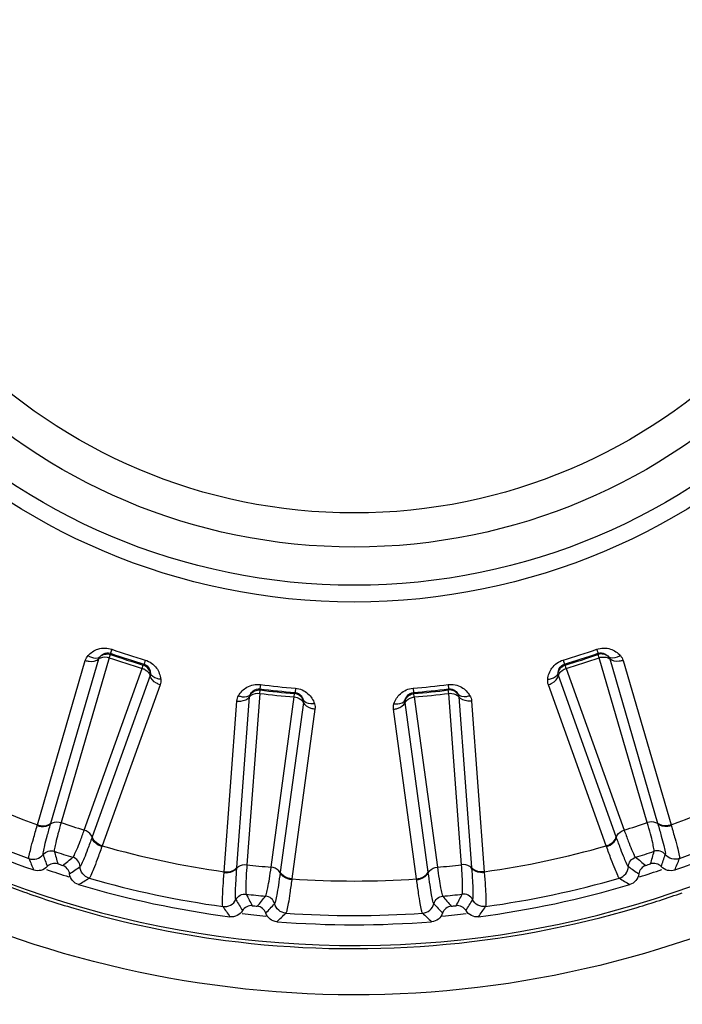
# Model space of a CAD drawing. Header units: millimetres. Extents: x 0 to 4000, y 0 to 3000.
# Tile 94 of 170: x 1364 to 1377, y 1654 to 1673. Entities that reach past the tile are written whole.
import ezdxf

# ---------------------------------------------------------------- set-up
doc = ezdxf.new("R2010")
doc.units = ezdxf.units.MM
doc.header["$LTSCALE"] = 219.99956
doc.layers.get('0').update_dxf_attribs({"linetype": 'CONTINUOUS'})
doc.layers.add('SUPERFICI', color=7, linetype='CONTINUOUS')

msp = doc.modelspace()

# ---------------------------------------------------------------- linework, layer by layer
at = {"color": 9, "linetype": 'CONTINUOUS'}
for p, q in [((1366.128, 1660.609), (1366.1, 1660.529)), ((1366.1, 1660.529), (1366.101, 1660.505)), ((1375.676, 1660.609), (1375.704, 1660.529)), ((1375.703, 1660.505), (1375.704, 1660.529)), ((1364.664, 1657.148), (1365.607, 1660.387)), ((1364.927, 1657.18), (1365.871, 1660.417)), ((1366.748, 1660.295), (1366.763, 1660.314)), ((1366.787, 1660.395), (1366.763, 1660.314)), ((1375.016, 1660.395), (1375.041, 1660.314)), ((1375.041, 1660.314), (1375.056, 1660.295)), ((1375.933, 1660.417), (1376.877, 1657.18)), ((1376.197, 1660.387), (1377.14, 1657.148)), ((1366.882, 1660.088), (1365.743, 1656.914)), ((1376.06, 1656.914), (1374.922, 1660.088)), ((1367.078, 1659.909), (1365.937, 1656.734)), ((1369.054, 1659.913), (1369.043, 1659.829)), ((1369.043, 1659.829), (1369.049, 1659.806)), ((1369.726, 1659.735), (1369.737, 1659.756)), ((1369.743, 1659.84), (1369.737, 1659.756)), ((1372.06, 1659.84), (1372.067, 1659.756)), ((1372.067, 1659.756), (1372.078, 1659.735)), ((1372.75, 1659.913), (1372.761, 1659.829)), ((1372.755, 1659.806), (1372.761, 1659.829)), ((1375.866, 1656.734), (1374.725, 1659.909)), ((1368.341, 1656.223), (1368.59, 1659.588)), ((1368.592, 1656.309), (1368.842, 1659.672)), ((1369.9, 1659.56), (1369.446, 1656.219)), ((1372.358, 1656.219), (1371.904, 1659.56)), ((1372.961, 1659.672), (1373.212, 1656.309)), ((1373.214, 1659.588), (1373.462, 1656.223)), ((1370.129, 1659.426), (1369.673, 1656.083)), ((1372.131, 1656.083), (1371.675, 1659.426)), ((1364.659, 1657.134), (1364.664, 1657.148)), ((1364.923, 1657.167), (1364.927, 1657.18)), ((1376.877, 1657.18), (1376.881, 1657.167)), ((1377.14, 1657.148), (1377.144, 1657.134)), ((1365.743, 1656.914), (1365.739, 1656.902)), ((1376.065, 1656.902), (1376.06, 1656.914)), ((1365.937, 1656.734), (1365.932, 1656.72)), ((1375.871, 1656.72), (1375.866, 1656.734)), ((1368.591, 1656.296), (1368.592, 1656.309)), ((1373.212, 1656.309), (1373.213, 1656.296)), ((1368.34, 1656.208), (1368.341, 1656.223)), ((1369.446, 1656.219), (1369.444, 1656.206)), ((1369.673, 1656.083), (1369.671, 1656.068)), ((1372.133, 1656.068), (1372.131, 1656.083)), ((1372.36, 1656.206), (1372.358, 1656.219)), ((1373.462, 1656.223), (1373.464, 1656.208))]:
    msp.add_line(p, q, dxfattribs=at)
for radius in [12.641, 12.312, 11.559, 10.887]:
    msp.add_circle((1370.902, 1674.18), radius, dxfattribs=at)
for centre, radius, start, end in [((1370.902, 1674.18), 19.409, 195.7002, 56.059), ((1370.902, 1674.18), 14.471, 250.6186, 253.3814), ((1370.902, 1674.18), 14.387, 250.6186, 253.3814), ((1370.902, 1674.18), 14.387, 286.6186, 289.3814), ((1370.902, 1674.18), 14.471, 286.6186, 289.3814), ((1370.902, 1674.18), 14.471, 262.6186, 265.3814), ((1370.902, 1674.18), 14.387, 262.6186, 265.3814), ((1370.902, 1674.18), 14.387, 274.6186, 277.3814), ((1370.902, 1674.18), 14.471, 274.6186, 277.3814), ((1370.902, 1674.18), 18.138, 242.1157, 249.8843), ((1370.902, 1674.18), 18.138, 290.1157, 297.8843), ((1370.902, 1674.18), 18.819, 241.9001, 250.0999), ((1370.902, 1674.18), 18.819, 289.9001, 298.0999), ((1370.925, 1674.2), 19.498, 241.4268, 250.4221), ((1462.621, 1684.114), 101.42, 195.72407, 195.86953), ((1370.902, 1674.18), 18.138, 254.1157, 261.8843), ((1370.902, 1674.18), 18.138, 278.1157, 285.8843), ((1279.183, 1684.114), 101.42, 344.13032, 344.27578), ((1385.206, 1664.944), 22.371, 202.218, 202.8436), ((1402.785, 1669.287), 40.082, 198.5075, 198.8665), ((1302.539, 1736.128), 101.42, 308.13032, 308.27578), ((1439.265, 1736.128), 101.42, 231.72407, 231.86953), ((1339.019, 1669.287), 40.082, 341.1335, 341.4924), ((1356.597, 1664.944), 22.372, 337.1564, 337.782), ((1370.902, 1674.18), 18.909, 251.3074, 252.7142), ((1342.232, 1688.962), 40.082, 305.1335, 305.4924), ((1399.572, 1688.962), 40.082, 234.5075, 234.8665), ((1370.902, 1674.18), 18.909, 287.2905, 288.6932), ((1353.9, 1675.116), 22.372, 301.1564, 301.782), ((1370.902, 1674.18), 18.819, 253.9001, 262.0999), ((1370.902, 1674.18), 18.138, 266.1157, 273.8843), ((1370.902, 1674.18), 18.819, 277.9001, 286.0999), ((1387.903, 1675.116), 22.371, 238.218, 238.8436), ((1370.881, 1674.084), 19.375, 250.4321, 253.5014), ((1403.106, 1676.023), 40.082, 210.5075, 210.8665), ((1458.551, 1702.966), 101.42, 207.72407, 207.86953), ((1291.153, 1720.561), 101.42, 320.13032, 320.27578), ((1450.651, 1720.56), 101.42, 219.72407, 219.86953), ((1283.253, 1702.966), 101.42, 332.13032, 332.27578), ((1338.698, 1676.023), 40.082, 329.1335, 329.4924), ((1370.885, 1674.201), 19.497, 286.6484, 289.4039), ((1370.914, 1674.208), 19.503, 253.5105, 262.5054), ((1386.814, 1668.12), 22.371, 214.218, 214.8436), ((1339.785, 1682.678), 40.082, 317.1335, 317.4924), ((1402.019, 1682.678), 40.082, 222.5075, 222.8665), ((1354.989, 1668.12), 22.372, 325.1564, 325.782), ((1370.902, 1674.18), 18.909, 263.2975, 264.7141), ((1354.077, 1671.561), 22.372, 313.1564, 313.782), ((1370.902, 1674.18), 18.819, 265.9001, 274.0999), ((1387.726, 1671.561), 22.371, 226.218, 226.8436), ((1370.902, 1674.18), 18.909, 275.2836, 276.699)]:
    msp.add_arc(centre, radius, start, end, dxfattribs=at)
at = {"color": 7, "linetype": 'CONTINUOUS'}
for radius, start, end in [(19, 241.4031, 250.5969), (19, 289.4031, 298.5969), (18.732, 251.848, 252.152), (18.732, 287.848, 288.152), (19, 253.4031, 262.5969), (19, 277.4031, 286.5969), (18.732, 263.848, 264.152), (18.732, 275.848, 276.152), (19, 265.4031, 274.5969)]:
    msp.add_arc((1370.902, 1674.18), radius, start, end, dxfattribs=at)
at = {"color": 9, "linetype": 'CONTINUOUS'}
for points, knots in [([(1365.66, 1660.483), (1365.713, 1660.541), (1365.859, 1660.64), (1366.042, 1660.639), (1366.128, 1660.609)], [0, 0, 0, 0, 0.463897, 1, 1, 1, 1]), ([(1365.895, 1660.459), (1365.914, 1660.484), (1365.971, 1660.536), (1366.057, 1660.544), (1366.1, 1660.529)], [0, 0, 0, 0, 0.405768, 1, 1, 1, 1]), ([(1375.676, 1660.609), (1375.761, 1660.639), (1375.945, 1660.64), (1376.091, 1660.541), (1376.143, 1660.483)], [0, 0, 0, 0, 0.536345, 1, 1, 1, 1]), ([(1375.704, 1660.529), (1375.746, 1660.544), (1375.832, 1660.536), (1375.89, 1660.484), (1375.909, 1660.459)], [0, 0, 0, 0, 0.592632, 1, 1, 1, 1]), ([(1365.607, 1660.387), (1365.631, 1660.379), (1365.718, 1660.359), (1365.823, 1660.373), (1365.871, 1660.417)], [0, 0, 0, 0, 0.283328, 1, 1, 1, 1]), ([(1365.66, 1660.483), (1365.681, 1660.469), (1365.75, 1660.432), (1365.851, 1660.423), (1365.895, 1660.459)], [0, 0, 0, 0, 0.303467, 1, 1, 1, 1]), ([(1365.871, 1660.417), (1365.882, 1660.427), (1365.945, 1660.464), (1366.025, 1660.459), (1366.079, 1660.442)], [0, 0, 0, 0, 0.216192, 1, 1, 1, 1]), ([(1366.763, 1660.314), (1366.806, 1660.301), (1366.871, 1660.244), (1366.887, 1660.167), (1366.888, 1660.137)], [0, 0, 0, 0, 0.592632, 1, 1, 1, 1]), ([(1366.787, 1660.395), (1366.874, 1660.369), (1367.023, 1660.262), (1367.083, 1660.096), (1367.091, 1660.018)], [0, 0, 0, 0, 0.536345, 1, 1, 1, 1]), ([(1374.713, 1660.018), (1374.721, 1660.096), (1374.781, 1660.262), (1374.93, 1660.369), (1375.016, 1660.395)], [0, 0, 0, 0, 0.463897, 1, 1, 1, 1]), ([(1374.916, 1660.137), (1374.917, 1660.167), (1374.933, 1660.244), (1374.997, 1660.301), (1375.041, 1660.314)], [0, 0, 0, 0, 0.405768, 1, 1, 1, 1]), ([(1375.725, 1660.442), (1375.744, 1660.448), (1375.813, 1660.463), (1375.895, 1660.451), (1375.933, 1660.417)], [0, 0, 0, 0, 0.283581, 1, 1, 1, 1]), ([(1376.143, 1660.483), (1376.123, 1660.469), (1376.053, 1660.432), (1375.952, 1660.423), (1375.909, 1660.459)], [0, 0, 0, 0, 0.303467, 1, 1, 1, 1]), ([(1376.197, 1660.387), (1376.173, 1660.379), (1376.086, 1660.359), (1375.981, 1660.373), (1375.933, 1660.417)], [0, 0, 0, 0, 0.283328, 1, 1, 1, 1]), ([(1366.729, 1660.231), (1366.748, 1660.224), (1366.812, 1660.196), (1366.872, 1660.138), (1366.882, 1660.088)], [0, 0, 0, 0, 0.283581, 1, 1, 1, 1]), ([(1367.091, 1660.018), (1367.067, 1660.019), (1366.988, 1660.029), (1366.902, 1660.082), (1366.888, 1660.137)], [0, 0, 0, 0, 0.303467, 1, 1, 1, 1]), ([(1374.713, 1660.018), (1374.737, 1660.019), (1374.815, 1660.029), (1374.902, 1660.082), (1374.916, 1660.137)], [0, 0, 0, 0, 0.303467, 1, 1, 1, 1]), ([(1374.922, 1660.088), (1374.925, 1660.103), (1374.954, 1660.17), (1375.022, 1660.213), (1375.075, 1660.231)], [0, 0, 0, 0, 0.216192, 1, 1, 1, 1]), ([(1367.078, 1659.909), (1367.054, 1659.917), (1366.972, 1659.952), (1366.895, 1660.025), (1366.882, 1660.088)], [0, 0, 0, 0, 0.283328, 1, 1, 1, 1]), ([(1368.623, 1659.692), (1368.662, 1659.76), (1368.784, 1659.888), (1368.964, 1659.924), (1369.054, 1659.913)], [0, 0, 0, 0, 0.46398, 1, 1, 1, 1]), ([(1372.75, 1659.913), (1372.84, 1659.924), (1373.019, 1659.888), (1373.141, 1659.76), (1373.181, 1659.692)], [0, 0, 0, 0, 0.536012, 1, 1, 1, 1]), ([(1374.725, 1659.909), (1374.75, 1659.917), (1374.832, 1659.952), (1374.908, 1660.025), (1374.922, 1660.088)], [0, 0, 0, 0, 0.283328, 1, 1, 1, 1]), ([(1368.842, 1659.672), (1368.851, 1659.684), (1368.905, 1659.733), (1368.985, 1659.745), (1369.04, 1659.739)], [0, 0, 0, 0, 0.216192, 1, 1, 1, 1]), ([(1368.857, 1659.718), (1368.87, 1659.746), (1368.916, 1659.809), (1368.998, 1659.835), (1369.043, 1659.829)], [0, 0, 0, 0, 0.407089, 1, 1, 1, 1]), ([(1369.737, 1659.756), (1369.781, 1659.753), (1369.856, 1659.71), (1369.888, 1659.639), (1369.895, 1659.609)], [0, 0, 0, 0, 0.592632, 1, 1, 1, 1]), ([(1369.743, 1659.84), (1369.833, 1659.833), (1370.001, 1659.76), (1370.094, 1659.609), (1370.119, 1659.535)], [0, 0, 0, 0, 0.536345, 1, 1, 1, 1]), ([(1371.685, 1659.535), (1371.709, 1659.609), (1371.802, 1659.76), (1371.97, 1659.833), (1372.06, 1659.84)], [0, 0, 0, 0, 0.463897, 1, 1, 1, 1]), ([(1371.908, 1659.609), (1371.916, 1659.639), (1371.947, 1659.71), (1372.022, 1659.753), (1372.067, 1659.756)], [0, 0, 0, 0, 0.405768, 1, 1, 1, 1]), ([(1372.761, 1659.829), (1372.805, 1659.835), (1372.888, 1659.809), (1372.933, 1659.746), (1372.947, 1659.718)], [0, 0, 0, 0, 0.592482, 1, 1, 1, 1]), ([(1372.763, 1659.739), (1372.783, 1659.741), (1372.854, 1659.741), (1372.931, 1659.713), (1372.961, 1659.672)], [0, 0, 0, 0, 0.283581, 1, 1, 1, 1]), ([(1368.59, 1659.588), (1368.616, 1659.585), (1368.705, 1659.584), (1368.804, 1659.619), (1368.842, 1659.672)], [0, 0, 0, 0, 0.283328, 1, 1, 1, 1]), ([(1368.623, 1659.692), (1368.646, 1659.684), (1368.721, 1659.661), (1368.822, 1659.674), (1368.857, 1659.718)], [0, 0, 0, 0, 0.303467, 1, 1, 1, 1]), ([(1369.72, 1659.668), (1369.74, 1659.665), (1369.809, 1659.651), (1369.879, 1659.607), (1369.9, 1659.56)], [0, 0, 0, 0, 0.283581, 1, 1, 1, 1]), ([(1370.119, 1659.535), (1370.095, 1659.531), (1370.016, 1659.525), (1369.92, 1659.558), (1369.895, 1659.609)], [0, 0, 0, 0, 0.303467, 1, 1, 1, 1]), ([(1370.129, 1659.426), (1370.104, 1659.428), (1370.016, 1659.446), (1369.926, 1659.501), (1369.9, 1659.56)], [0, 0, 0, 0, 0.283328, 1, 1, 1, 1]), ([(1371.675, 1659.426), (1371.7, 1659.428), (1371.788, 1659.446), (1371.878, 1659.501), (1371.904, 1659.56)], [0, 0, 0, 0, 0.283328, 1, 1, 1, 1]), ([(1371.685, 1659.535), (1371.709, 1659.531), (1371.788, 1659.525), (1371.883, 1659.558), (1371.908, 1659.609)], [0, 0, 0, 0, 0.303467, 1, 1, 1, 1]), ([(1371.904, 1659.56), (1371.91, 1659.575), (1371.953, 1659.634), (1372.028, 1659.661), (1372.083, 1659.668)], [0, 0, 0, 0, 0.216192, 1, 1, 1, 1]), ([(1373.181, 1659.692), (1373.158, 1659.684), (1373.082, 1659.661), (1372.982, 1659.674), (1372.947, 1659.718)], [0, 0, 0, 0, 0.303467, 1, 1, 1, 1]), ([(1373.214, 1659.588), (1373.188, 1659.585), (1373.099, 1659.584), (1372.999, 1659.619), (1372.961, 1659.672)], [0, 0, 0, 0, 0.283328, 1, 1, 1, 1]), ([(1364.923, 1657.167), (1364.934, 1657.177), (1364.997, 1657.215), (1365.077, 1657.21), (1365.13, 1657.193)], [0, 0, 0, 0, 0.215937, 1, 1, 1, 1]), ([(1376.881, 1657.167), (1376.869, 1657.177), (1376.807, 1657.215), (1376.727, 1657.21), (1376.673, 1657.193)], [0, 0, 0, 0, 0.215937, 1, 1, 1, 1]), ([(1364.496, 1656.485), (1364.49, 1656.504), (1364.51, 1656.57), (1364.534, 1656.698), (1364.591, 1656.895), (1364.634, 1657.047), (1364.659, 1657.134)], [0, 0, 0, 0, 0.087839, 0.289256, 0.597274, 1, 1, 1, 1]), ([(1364.659, 1657.134), (1364.684, 1657.126), (1364.771, 1657.107), (1364.876, 1657.123), (1364.923, 1657.167)], [0, 0, 0, 0, 0.283026, 1, 1, 1, 1]), ([(1364.664, 1657.148), (1364.688, 1657.14), (1364.775, 1657.121), (1364.879, 1657.136), (1364.927, 1657.18)], [0, 0, 0, 0, 0.283838, 1, 1, 1, 1]), ([(1364.776, 1656.564), (1364.77, 1656.581), (1364.788, 1656.644), (1364.809, 1656.763), (1364.861, 1656.946), (1364.9, 1657.087), (1364.923, 1657.167)], [0, 0, 0, 0, 0.089549, 0.291503, 0.598947, 1, 1, 1, 1]), ([(1365.739, 1656.902), (1365.736, 1656.917), (1365.707, 1656.984), (1365.639, 1657.027), (1365.586, 1657.045)], [0, 0, 0, 0, 0.215937, 1, 1, 1, 1]), ([(1376.065, 1656.902), (1376.068, 1656.917), (1376.097, 1656.984), (1376.164, 1657.027), (1376.217, 1657.045)], [0, 0, 0, 0, 0.215937, 1, 1, 1, 1]), ([(1377.14, 1657.148), (1377.116, 1657.14), (1377.029, 1657.121), (1376.924, 1657.136), (1376.877, 1657.18)], [0, 0, 0, 0, 0.283838, 1, 1, 1, 1]), ([(1376.881, 1657.167), (1376.904, 1657.087), (1376.943, 1656.946), (1376.994, 1656.763), (1377.016, 1656.644), (1377.033, 1656.581), (1377.027, 1656.564)], [0, 0, 0, 0, 0.40089, 0.708362, 0.910393, 1, 1, 1, 1]), ([(1377.144, 1657.134), (1377.12, 1657.126), (1377.033, 1657.107), (1376.928, 1657.123), (1376.881, 1657.167)], [0, 0, 0, 0, 0.283026, 1, 1, 1, 1]), ([(1377.144, 1657.134), (1377.17, 1657.047), (1377.213, 1656.895), (1377.27, 1656.698), (1377.293, 1656.57), (1377.314, 1656.504), (1377.307, 1656.485)], [0, 0, 0, 0, 0.402561, 0.71061, 0.912106, 1, 1, 1, 1]), ([(1381.605, 1656.819), (1378.863, 1655.136), (1372.48, 1653.056), (1365.861, 1654.169), (1362.901, 1655.426)], [0, 0, 0, 0, 0.500141, 1, 1, 1, 1]), ([(1365.739, 1656.902), (1365.71, 1656.824), (1365.659, 1656.687), (1365.593, 1656.508), (1365.54, 1656.399), (1365.518, 1656.338), (1365.503, 1656.328)], [0, 0, 0, 0, 0.40089, 0.708362, 0.910393, 1, 1, 1, 1]), ([(1365.932, 1656.72), (1365.908, 1656.728), (1365.826, 1656.764), (1365.751, 1656.838), (1365.739, 1656.902)], [0, 0, 0, 0, 0.283026, 1, 1, 1, 1]), ([(1365.937, 1656.734), (1365.913, 1656.742), (1365.831, 1656.778), (1365.756, 1656.851), (1365.743, 1656.914)], [0, 0, 0, 0, 0.283838, 1, 1, 1, 1]), ([(1375.866, 1656.734), (1375.891, 1656.742), (1375.972, 1656.778), (1376.048, 1656.851), (1376.06, 1656.914)], [0, 0, 0, 0, 0.283838, 1, 1, 1, 1]), ([(1375.871, 1656.72), (1375.896, 1656.728), (1375.977, 1656.764), (1376.053, 1656.838), (1376.065, 1656.902)], [0, 0, 0, 0, 0.283026, 1, 1, 1, 1]), ([(1376.301, 1656.328), (1376.286, 1656.338), (1376.263, 1656.399), (1376.211, 1656.508), (1376.144, 1656.687), (1376.093, 1656.824), (1376.065, 1656.902)], [0, 0, 0, 0, 0.089549, 0.291503, 0.598947, 1, 1, 1, 1]), ([(1364.776, 1656.564), (1364.801, 1656.595), (1364.872, 1656.643), (1364.958, 1656.641), (1364.996, 1656.628)], [0, 0, 0, 0, 0.499996, 1, 1, 1, 1]), ([(1365.932, 1656.72), (1365.902, 1656.635), (1365.848, 1656.487), (1365.778, 1656.293), (1365.722, 1656.177), (1365.699, 1656.111), (1365.683, 1656.099)], [0, 0, 0, 0, 0.402561, 0.71061, 0.912105, 1, 1, 1, 1]), ([(1376.121, 1656.099), (1376.105, 1656.111), (1376.082, 1656.177), (1376.026, 1656.293), (1375.956, 1656.487), (1375.901, 1656.635), (1375.871, 1656.72)], [0, 0, 0, 0, 0.087839, 0.289256, 0.597274, 1, 1, 1, 1]), ([(1377.027, 1656.564), (1377.002, 1656.595), (1376.931, 1656.643), (1376.846, 1656.641), (1376.808, 1656.628)], [0, 0, 0, 0, 0.499996, 1, 1, 1, 1]), ([(1364.496, 1656.485), (1364.544, 1656.468), (1364.654, 1656.463), (1364.744, 1656.524), (1364.776, 1656.564)], [0, 0, 0, 0, 0.499997, 1, 1, 1, 1]), ([(1365.503, 1656.328), (1365.501, 1656.368), (1365.472, 1656.448), (1365.401, 1656.497), (1365.363, 1656.509)], [0, 0, 0, 0, 0.499996, 1, 1, 1, 1]), ([(1376.301, 1656.328), (1376.303, 1656.368), (1376.332, 1656.448), (1376.402, 1656.497), (1376.441, 1656.509)], [0, 0, 0, 0, 0.499996, 1, 1, 1, 1]), ([(1377.307, 1656.485), (1377.26, 1656.468), (1377.15, 1656.463), (1377.059, 1656.524), (1377.027, 1656.564)], [0, 0, 0, 0, 0.499997, 1, 1, 1, 1]), ([(1365.683, 1656.099), (1365.634, 1656.113), (1365.543, 1656.174), (1365.505, 1656.277), (1365.503, 1656.328)], [0, 0, 0, 0, 0.499997, 1, 1, 1, 1]), ([(1368.34, 1656.208), (1368.365, 1656.206), (1368.455, 1656.205), (1368.554, 1656.242), (1368.591, 1656.296)], [0, 0, 0, 0, 0.283026, 1, 1, 1, 1]), ([(1368.341, 1656.223), (1368.367, 1656.221), (1368.456, 1656.22), (1368.555, 1656.256), (1368.592, 1656.309)], [0, 0, 0, 0, 0.283838, 1, 1, 1, 1]), ([(1368.573, 1655.675), (1368.563, 1655.691), (1368.568, 1655.756), (1368.564, 1655.877), (1368.576, 1656.067), (1368.585, 1656.213), (1368.591, 1656.296)], [0, 0, 0, 0, 0.089549, 0.291503, 0.598947, 1, 1, 1, 1]), ([(1368.591, 1656.296), (1368.6, 1656.308), (1368.653, 1656.358), (1368.732, 1656.37), (1368.788, 1656.364)], [0, 0, 0, 0, 0.215937, 1, 1, 1, 1]), ([(1369.444, 1656.206), (1369.438, 1656.22), (1369.396, 1656.28), (1369.321, 1656.308), (1369.265, 1656.314)], [0, 0, 0, 0, 0.215937, 1, 1, 1, 1]), ([(1372.36, 1656.206), (1372.366, 1656.22), (1372.408, 1656.28), (1372.483, 1656.308), (1372.539, 1656.314)], [0, 0, 0, 0, 0.215937, 1, 1, 1, 1]), ([(1373.213, 1656.296), (1373.204, 1656.308), (1373.15, 1656.358), (1373.071, 1656.37), (1373.015, 1656.364)], [0, 0, 0, 0, 0.215937, 1, 1, 1, 1]), ([(1373.462, 1656.223), (1373.437, 1656.221), (1373.348, 1656.22), (1373.249, 1656.256), (1373.212, 1656.309)], [0, 0, 0, 0, 0.283838, 1, 1, 1, 1]), ([(1373.213, 1656.296), (1373.219, 1656.213), (1373.228, 1656.067), (1373.24, 1655.877), (1373.236, 1655.756), (1373.24, 1655.691), (1373.231, 1655.675)], [0, 0, 0, 0, 0.40089, 0.708362, 0.910393, 1, 1, 1, 1]), ([(1373.464, 1656.208), (1373.438, 1656.206), (1373.349, 1656.205), (1373.25, 1656.242), (1373.213, 1656.296)], [0, 0, 0, 0, 0.283026, 1, 1, 1, 1]), ([(1376.121, 1656.099), (1376.169, 1656.113), (1376.261, 1656.174), (1376.298, 1656.277), (1376.301, 1656.328)], [0, 0, 0, 0, 0.499997, 1, 1, 1, 1]), ([(1368.315, 1655.54), (1368.305, 1655.557), (1368.311, 1655.626), (1368.308, 1655.756), (1368.323, 1655.961), (1368.333, 1656.119), (1368.34, 1656.208)], [0, 0, 0, 0, 0.087839, 0.289256, 0.597274, 1, 1, 1, 1]), ([(1369.444, 1656.206), (1369.433, 1656.124), (1369.411, 1655.979), (1369.383, 1655.791), (1369.354, 1655.673), (1369.345, 1655.609), (1369.333, 1655.595)], [0, 0, 0, 0, 0.40089, 0.708362, 0.910393, 1, 1, 1, 1]), ([(1369.671, 1656.068), (1369.646, 1656.071), (1369.558, 1656.089), (1369.469, 1656.146), (1369.444, 1656.206)], [0, 0, 0, 0, 0.283026, 1, 1, 1, 1]), ([(1369.673, 1656.083), (1369.648, 1656.086), (1369.56, 1656.104), (1369.471, 1656.16), (1369.446, 1656.219)], [0, 0, 0, 0, 0.283838, 1, 1, 1, 1]), ([(1369.671, 1656.068), (1369.659, 1655.979), (1369.637, 1655.823), (1369.609, 1655.619), (1369.578, 1655.493), (1369.57, 1655.424), (1369.556, 1655.409)], [0, 0, 0, 0, 0.402561, 0.71061, 0.912105, 1, 1, 1, 1]), ([(1372.131, 1656.083), (1372.156, 1656.086), (1372.243, 1656.104), (1372.332, 1656.16), (1372.358, 1656.219)], [0, 0, 0, 0, 0.283838, 1, 1, 1, 1]), ([(1372.133, 1656.068), (1372.158, 1656.071), (1372.245, 1656.089), (1372.334, 1656.146), (1372.36, 1656.206)], [0, 0, 0, 0, 0.283026, 1, 1, 1, 1]), ([(1372.247, 1655.409), (1372.234, 1655.424), (1372.226, 1655.493), (1372.195, 1655.619), (1372.167, 1655.823), (1372.144, 1655.979), (1372.133, 1656.068)], [0, 0, 0, 0, 0.087839, 0.289256, 0.597274, 1, 1, 1, 1]), ([(1372.471, 1655.595), (1372.459, 1655.609), (1372.449, 1655.673), (1372.42, 1655.79), (1372.393, 1655.979), (1372.371, 1656.124), (1372.36, 1656.206)], [0, 0, 0, 0, 0.089549, 0.291503, 0.598947, 1, 1, 1, 1]), ([(1373.464, 1656.208), (1373.471, 1656.119), (1373.481, 1655.961), (1373.496, 1655.756), (1373.492, 1655.626), (1373.498, 1655.557), (1373.488, 1655.54)], [0, 0, 0, 0, 0.402561, 0.71061, 0.912105, 1, 1, 1, 1]), ([(1368.315, 1655.54), (1368.366, 1655.533), (1368.474, 1655.551), (1368.55, 1655.63), (1368.573, 1655.675)], [0, 0, 0, 0, 0.499997, 1, 1, 1, 1]), ([(1368.573, 1655.675), (1368.591, 1655.711), (1368.65, 1655.773), (1368.735, 1655.789), (1368.774, 1655.784)], [0, 0, 0, 0, 0.499996, 1, 1, 1, 1]), ([(1369.333, 1655.595), (1369.322, 1655.634), (1369.277, 1655.707), (1369.198, 1655.74), (1369.158, 1655.744)], [0, 0, 0, 0, 0.499996, 1, 1, 1, 1]), ([(1372.471, 1655.595), (1372.481, 1655.634), (1372.527, 1655.707), (1372.606, 1655.74), (1372.646, 1655.744)], [0, 0, 0, 0, 0.499996, 1, 1, 1, 1]), ([(1373.231, 1655.675), (1373.213, 1655.711), (1373.153, 1655.773), (1373.069, 1655.789), (1373.029, 1655.784)], [0, 0, 0, 0, 0.499996, 1, 1, 1, 1]), ([(1373.488, 1655.54), (1373.438, 1655.533), (1373.33, 1655.551), (1373.254, 1655.63), (1373.231, 1655.675)], [0, 0, 0, 0, 0.499997, 1, 1, 1, 1]), ([(1369.556, 1655.409), (1369.506, 1655.413), (1369.404, 1655.453), (1369.345, 1655.546), (1369.333, 1655.595)], [0, 0, 0, 0, 0.499997, 1, 1, 1, 1]), ([(1372.247, 1655.409), (1372.298, 1655.413), (1372.4, 1655.453), (1372.458, 1655.546), (1372.471, 1655.595)], [0, 0, 0, 0, 0.499997, 1, 1, 1, 1])]:
    msp.add_open_spline(points, degree=3, knots=knots, dxfattribs=at)
for points in [[(1365.895, 1660.459), (1365.945, 1660.509), (1366.034, 1660.529), (1366.101, 1660.505)], [(1375.909, 1660.459), (1375.859, 1660.509), (1375.769, 1660.529), (1375.703, 1660.505)], [(1365.607, 1660.387), (1365.617, 1660.422), (1365.636, 1660.456), (1365.66, 1660.483)], [(1365.871, 1660.417), (1365.875, 1660.432), (1365.884, 1660.449), (1365.898, 1660.455)], [(1375.909, 1660.459), (1375.919, 1660.448), (1375.93, 1660.432), (1375.927, 1660.417)], [(1376.143, 1660.483), (1376.168, 1660.456), (1376.187, 1660.422), (1376.197, 1660.387)], [(1366.888, 1660.137), (1366.876, 1660.206), (1366.815, 1660.275), (1366.748, 1660.295)], [(1366.888, 1660.137), (1366.889, 1660.121), (1366.889, 1660.102), (1366.877, 1660.092)], [(1374.922, 1660.088), (1374.916, 1660.103), (1374.913, 1660.122), (1374.921, 1660.135)], [(1374.916, 1660.137), (1374.928, 1660.206), (1374.988, 1660.275), (1375.056, 1660.295)], [(1367.091, 1660.018), (1367.095, 1659.982), (1367.091, 1659.943), (1367.078, 1659.909)], [(1374.725, 1659.909), (1374.713, 1659.943), (1374.709, 1659.982), (1374.713, 1660.018)], [(1368.857, 1659.718), (1368.896, 1659.777), (1368.979, 1659.815), (1369.049, 1659.806)], [(1369.895, 1659.609), (1369.869, 1659.674), (1369.796, 1659.729), (1369.726, 1659.735)], [(1371.908, 1659.609), (1371.934, 1659.674), (1372.008, 1659.729), (1372.078, 1659.735)], [(1372.947, 1659.718), (1372.908, 1659.777), (1372.825, 1659.815), (1372.755, 1659.806)], [(1368.59, 1659.588), (1368.593, 1659.624), (1368.604, 1659.661), (1368.623, 1659.692)], [(1368.842, 1659.672), (1368.843, 1659.687), (1368.848, 1659.706), (1368.861, 1659.714)], [(1369.895, 1659.609), (1369.9, 1659.594), (1369.904, 1659.575), (1369.894, 1659.563)], [(1370.119, 1659.535), (1370.13, 1659.5), (1370.134, 1659.462), (1370.129, 1659.426)], [(1371.675, 1659.426), (1371.67, 1659.462), (1371.673, 1659.5), (1371.685, 1659.535)], [(1371.904, 1659.56), (1371.902, 1659.576), (1371.902, 1659.595), (1371.913, 1659.606)], [(1372.947, 1659.718), (1372.955, 1659.705), (1372.962, 1659.687), (1372.956, 1659.673)], [(1373.181, 1659.692), (1373.199, 1659.661), (1373.211, 1659.624), (1373.214, 1659.588)], [(1368.37, 1654.872), (1371.056, 1654.519), (1373.875, 1654.745), (1376.471, 1655.521)]]:
    msp.add_open_spline(points, degree=3, dxfattribs=at)
at = {"color": 7, "linetype": 'CONTINUOUS'}
for points, knots in [([(1364.857, 1656.326), (1364.824, 1656.291), (1364.737, 1656.238), (1364.635, 1656.243), (1364.59, 1656.259)], [0, 0, 0, 0, 0.500009, 1, 1, 1, 1]), ([(1377.214, 1656.259), (1377.169, 1656.243), (1377.067, 1656.238), (1376.979, 1656.291), (1376.947, 1656.326)], [0, 0, 0, 0, 0.499991, 1, 1, 1, 1]), ([(1365.475, 1655.972), (1365.429, 1655.985), (1365.343, 1656.041), (1365.303, 1656.135), (1365.298, 1656.183)], [0, 0, 0, 0, 0.499989, 1, 1, 1, 1]), ([(1376.506, 1656.183), (1376.5, 1656.135), (1376.46, 1656.041), (1376.375, 1655.985), (1376.329, 1655.972)], [0, 0, 0, 0, 0.500011, 1, 1, 1, 1]), ([(1368.701, 1655.459), (1368.677, 1655.418), (1368.602, 1655.348), (1368.501, 1655.332), (1368.454, 1655.339)], [0, 0, 0, 0, 0.500009, 1, 1, 1, 1]), ([(1373.35, 1655.339), (1373.302, 1655.332), (1373.202, 1655.348), (1373.127, 1655.418), (1373.103, 1655.459)], [0, 0, 0, 0, 0.499991, 1, 1, 1, 1]), ([(1369.379, 1655.241), (1369.331, 1655.245), (1369.236, 1655.282), (1369.178, 1655.365), (1369.162, 1655.411)], [0, 0, 0, 0, 0.499991, 1, 1, 1, 1]), ([(1372.641, 1655.411), (1372.626, 1655.365), (1372.568, 1655.282), (1372.472, 1655.245), (1372.425, 1655.241)], [0, 0, 0, 0, 0.500009, 1, 1, 1, 1])]:
    msp.add_open_spline(points, degree=3, knots=knots, dxfattribs=at)
for points in [[(1365.066, 1656.381), (1364.998, 1656.403), (1364.906, 1656.379), (1364.857, 1656.326)], [(1365.298, 1656.183), (1365.29, 1656.254), (1365.229, 1656.328), (1365.161, 1656.35)], [(1376.643, 1656.35), (1376.574, 1656.328), (1376.514, 1656.254), (1376.506, 1656.183)], [(1376.947, 1656.326), (1376.898, 1656.379), (1376.806, 1656.403), (1376.737, 1656.381)], [(1368.894, 1655.556), (1368.823, 1655.564), (1368.738, 1655.521), (1368.701, 1655.459)], [(1369.162, 1655.411), (1369.139, 1655.479), (1369.065, 1655.539), (1368.993, 1655.546)], [(1372.81, 1655.546), (1372.739, 1655.539), (1372.664, 1655.479), (1372.641, 1655.411)], [(1373.103, 1655.459), (1373.066, 1655.521), (1372.981, 1655.564), (1372.909, 1655.556)]]:
    msp.add_open_spline(points, degree=3, dxfattribs=at)
at = {"layer": 'SUPERFICI', "color": 9, "linetype": 'CONTINUOUS'}
for p, q in [((1366.079, 1660.442), (1366.101, 1660.505)), ((1375.725, 1660.442), (1375.703, 1660.505)), ((1366.079, 1660.442), (1365.13, 1657.193)), ((1376.673, 1657.193), (1375.725, 1660.442)), ((1365.586, 1657.045), (1366.729, 1660.231)), ((1366.729, 1660.231), (1366.748, 1660.295)), ((1375.075, 1660.231), (1375.056, 1660.295)), ((1375.075, 1660.231), (1376.217, 1657.045)), ((1369.04, 1659.739), (1368.788, 1656.364)), ((1369.04, 1659.739), (1369.049, 1659.806)), ((1369.72, 1659.668), (1369.726, 1659.735)), ((1372.083, 1659.668), (1372.078, 1659.735)), ((1372.763, 1659.739), (1372.755, 1659.806)), ((1373.015, 1656.364), (1372.763, 1659.739)), ((1369.265, 1656.314), (1369.72, 1659.668)), ((1372.083, 1659.668), (1372.539, 1656.314))]:
    msp.add_line(p, q, dxfattribs=at)
for radius, start, end in [(14.493, 250.6549, 253.3451), (14.493, 286.6549, 289.3451), (14.56, 250.6549, 253.3451), (14.56, 286.6549, 289.3451), (14.56, 262.6549, 265.3451), (14.493, 262.6549, 265.3451), (14.493, 274.6549, 277.3451), (14.56, 274.6549, 277.3451), (17.941, 251.2343, 252.7657), (17.941, 287.2343, 288.7657), (18.519, 251.4031, 252.5969), (18.519, 287.4031, 288.5969), (17.941, 263.2343, 264.7657), (17.941, 275.2343, 276.7657), (18.519, 263.4031, 264.5969), (18.519, 275.4031, 276.5969)]:
    msp.add_arc((1370.902, 1674.18), radius, start, end, dxfattribs=at)
for points, knots in [([(1365.13, 1657.193), (1365.109, 1657.119), (1365.073, 1656.987), (1365.026, 1656.816), (1365.006, 1656.704), (1364.99, 1656.645), (1364.996, 1656.628)], [0, 0, 0, 0, 0.399454, 0.706397, 0.908865, 1, 1, 1, 1]), ([(1365.363, 1656.509), (1365.377, 1656.519), (1365.399, 1656.576), (1365.449, 1656.678), (1365.512, 1656.845), (1365.56, 1656.972), (1365.586, 1657.045)], [0, 0, 0, 0, 0.091102, 0.293544, 0.600457, 1, 1, 1, 1]), ([(1376.217, 1657.045), (1376.244, 1656.972), (1376.292, 1656.845), (1376.355, 1656.678), (1376.404, 1656.576), (1376.426, 1656.519), (1376.441, 1656.509)], [0, 0, 0, 0, 0.399454, 0.706397, 0.908865, 1, 1, 1, 1]), ([(1376.808, 1656.628), (1376.813, 1656.645), (1376.798, 1656.704), (1376.778, 1656.816), (1376.731, 1656.987), (1376.695, 1657.119), (1376.673, 1657.193)], [0, 0, 0, 0, 0.091102, 0.293544, 0.600457, 1, 1, 1, 1]), ([(1368.788, 1656.364), (1368.783, 1656.287), (1368.775, 1656.151), (1368.764, 1655.973), (1368.768, 1655.86), (1368.765, 1655.799), (1368.774, 1655.784)], [0, 0, 0, 0, 0.399454, 0.706397, 0.908865, 1, 1, 1, 1]), ([(1369.158, 1655.744), (1369.17, 1655.757), (1369.18, 1655.817), (1369.207, 1655.927), (1369.234, 1656.103), (1369.254, 1656.238), (1369.265, 1656.314)], [0, 0, 0, 0, 0.091102, 0.293544, 0.600457, 1, 1, 1, 1]), ([(1372.539, 1656.314), (1372.549, 1656.238), (1372.57, 1656.103), (1372.597, 1655.927), (1372.624, 1655.817), (1372.634, 1655.757), (1372.646, 1655.744)], [0, 0, 0, 0, 0.399454, 0.706397, 0.908865, 1, 1, 1, 1]), ([(1373.029, 1655.784), (1373.038, 1655.799), (1373.035, 1655.86), (1373.039, 1655.973), (1373.029, 1656.151), (1373.021, 1656.287), (1373.015, 1656.364)], [0, 0, 0, 0, 0.091102, 0.293544, 0.600457, 1, 1, 1, 1])]:
    msp.add_open_spline(points, degree=3, knots=knots, dxfattribs=at)

doc.saveas('drawing.dxf')
